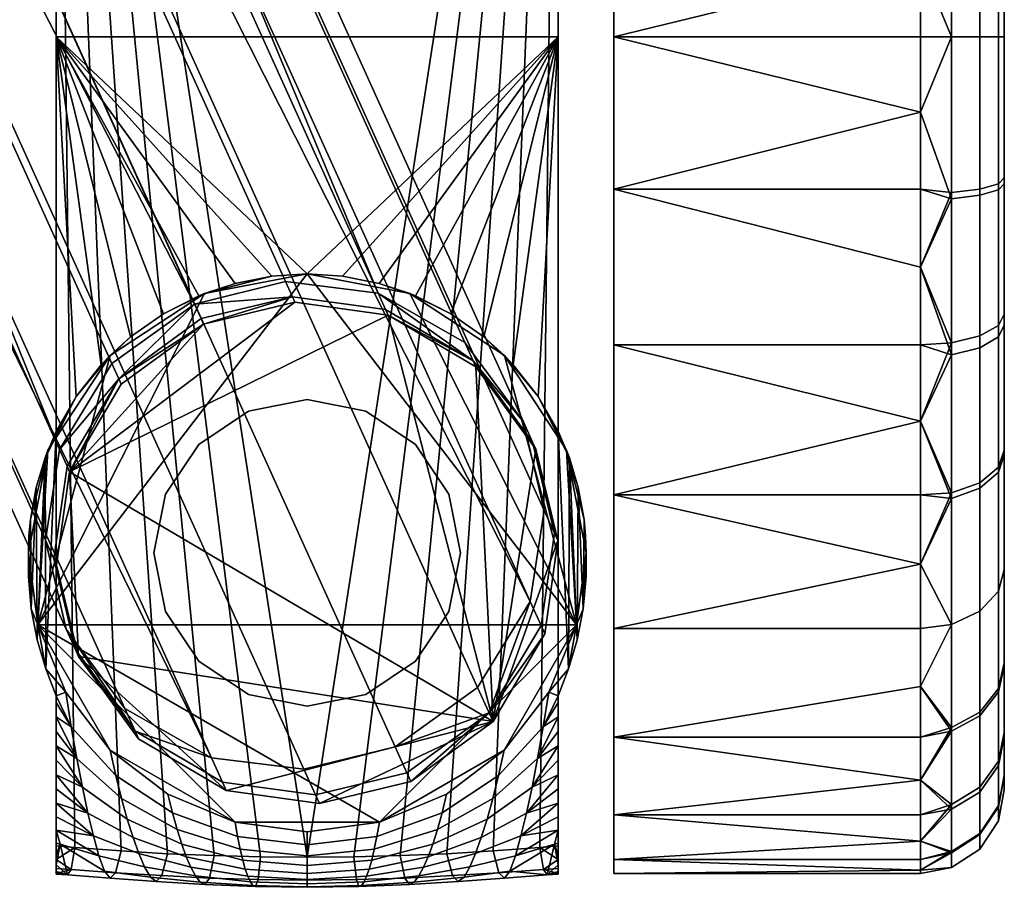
# Model space of a CAD drawing. Header units: millimetres. Extents: x -238 to 238, y -265 to 264.
# Tile 34 of 116: x 202 to 238, y -264 to -233. Entities that reach past the tile are written whole.
import ezdxf

# ---------------------------------------------------------------- set-up
doc = ezdxf.new("R2010")
doc.units = ezdxf.units.MM
doc.layers.add('LDSkolecka', color=250, linetype='Continuous')
doc.layers.add('LDSpodnoz', color=7, linetype='Continuous')

msp = doc.modelspace()

# ---------------------------------------------------------------- meshes
at = {"layer": 'LDSkolecka'}
mesh = msp.add_polyface(dxfattribs=at)
corners = [(201.5, -233.5), (190.5, -230.804, 0.121), (190.5, -228.041, 0.501), (201.5, -228.041, 0.501), (190.5, -225.245, 1.158), (201.5, -222.457, 2.106), (190.5, -222.457, 2.106), (190.5, -219.721, 3.351), (201.5, -217.084, 4.89), (201.5, -212.287, 8.787), (190.5, -214.591, 6.709), (201.5, -208.39, 13.584), (190.5, -210.209, 11.091), (201.5, -205.606, 18.957), (190.5, -206.851, 16.221), (201.5, -204.001, 24.541), (190.5, -204.001, 24.541), (190.5, -203.621, 27.304), (201.5, -203.5, 30), (190.5, -203.5, 30), (190.5, -203.621, 32.696), (201.5, -204.001, 35.459), (190.5, -205.606, 18.957), (190.5, -204.658, 21.745), (201.5, -205.606, 41.043), (190.5, -205.606, 41.043), (190.5, -206.851, 43.779), (201.5, -208.39, 46.416), (190.5, -208.39, 46.416), (190.5, -210.209, 48.909), (201.5, -212.287, 51.213), (201.5, -217.084, 55.11), (190.5, -217.084, 55.11), (190.5, -219.721, 56.649), (201.5, -222.457, 57.894), (190.5, -222.457, 57.894), (190.5, -225.245, 58.842), (201.5, -228.041, 59.499), (190.5, -212.287, 51.213), (190.5, -214.591, 53.291), (190.5, -204.001, 35.459), (190.5, -204.658, 38.255), (190.5, -230.804, 59.879), (190.5, -233.5, 60), (201.5, -233.5, 60), (190.5, -228.041, 59.499), (201.5, -217.084, 4.89), (201.5, -228.041, 0.501), (201.5, -222.457, 2.106), (201.5, -212.287, 8.787), (201.5, -208.39, 13.584), (201.5, -204.001, 24.541), (201.5, -205.606, 18.957), (201.5, -204.001, 35.459), (201.5, -203.5, 30), (201.5, -228.041, 59.499), (201.5, -217.084, 55.11), (201.5, -222.457, 57.894), (201.5, -233.5, 60), (201.5, -238.959, 59.499), (201.5, -208.39, 46.416), (201.5, -205.606, 41.043), (201.5, -212.287, 51.213), (223.5, -249.916, 55.11), (223.5, -238.959, 59.499), (223.5, -217.084, 55.11)]
mesh.append_faces([[corners[k] for k in face] for face in [(0, 1, 2, 3), (3, 2, 4, 5), (5, 6, 7, 8), (9, 8, 10, 10), (11, 9, 12, 12), (13, 11, 14, 14), (15, 16, 17, 18), (18, 19, 20, 21), (13, 22, 23, 15), (24, 25, 26, 27), (27, 28, 29, 30), (31, 32, 33, 34), (34, 35, 36, 37), (30, 38, 39, 31), (21, 40, 41, 24), (37, 42, 43, 44), (30, 29, 38, 38), (28, 27, 26, 26), (31, 39, 32, 32), (37, 45, 42, 42), (45, 37, 36, 36), (35, 34, 33, 33), (46, 47, 48, 48), (49, 50, 46, 46), (51, 50, 52, 52), (53, 46, 51, 51), (50, 51, 46, 46), (54, 53, 51, 51), (55, 56, 57, 57), (58, 59, 55, 55), (59, 56, 55, 55), (60, 53, 61, 61), (60, 62, 56, 56), (53, 60, 56, 56), (56, 46, 53, 53), (63, 64, 65, 65)]])
mesh = msp.add_polyface(dxfattribs=at)
corners = [(201.5, -217.084, 4.89), (201.5, -217.084, 55.11), (201.5, -249.916, 55.11), (201.5, -228.041, 0.501), (201.5, -249.916, 4.89), (223.5, -238.959, 59.499), (234.5, -236.196, 59.879), (223.5, -233.5, 60), (223.5, -244.543, 57.894), (234.5, -244.543, 57.894), (234.5, -241.755, 58.842), (223.5, -249.916, 55.11), (234.5, -247.279, 56.649), (223.5, -254.713, 51.213), (234.5, -252.409, 53.291), (234.5, -249.916, 55.11), (234.5, -254.713, 51.213), (223.5, -258.61, 46.416), (234.5, -256.791, 48.909), (223.5, -261.394, 41.043), (234.5, -260.149, 43.779), (234.5, -258.61, 46.416), (223.5, -262.999, 35.459), (223.5, -263.5, 30), (234.5, -263.379, 32.696), (234.5, -262.999, 35.459), (223.5, -262.999, 24.541), (234.5, -263.379, 27.304), (234.5, -263.5, 30), (234.5, -262.342, 38.255), (234.5, -261.394, 41.043), (223.5, -261.394, 18.957), (223.5, -258.61, 13.584), (234.5, -260.149, 16.221), (234.5, -261.394, 18.957), (223.5, -254.713, 8.787), (234.5, -254.713, 8.787), (234.5, -256.791, 11.091), (223.5, -249.916, 4.89), (223.5, -244.543, 2.106), (234.5, -247.279, 3.351), (234.5, -249.916, 4.89), (223.5, -238.959, 0.501), (234.5, -241.755, 1.158), (234.5, -244.543, 2.106), (234.5, -252.409, 6.709), (234.5, -262.342, 21.745), (234.5, -262.999, 24.541), (223.5, -233.5), (234.5, -236.196, 0.121), (234.5, -238.959, 0.501), (234.5, -258.61, 13.584), (223.5, -249.916, 4.89), (223.5, -258.61, 13.584), (223.5, -262.999, 24.541), (223.5, -261.394, 18.957), (223.5, -254.713, 8.787), (223.5, -228.041, 0.501), (223.5, -238.959, 0.501), (223.5, -244.543, 2.106), (223.5, -249.916, 55.11), (223.5, -217.084, 4.89), (223.5, -262.999, 35.459), (223.5, -258.61, 46.416), (223.5, -261.394, 41.043), (223.5, -263.5, 30), (223.5, -254.713, 51.213), (223.5, -244.543, 57.894), (223.5, -238.959, 59.499), (223.5, -233.5, 60), (223.5, -228.041, 59.499)]
mesh.append_faces([[corners[k] for k in face] for face in [(0, 1, 2, 2), (3, 0, 4, 4), (5, 6, 7, 7), (5, 8, 9, 10), (8, 11, 12, 9), (11, 13, 14, 15), (16, 14, 13, 13), (13, 17, 18, 16), (17, 19, 20, 21), (22, 23, 24, 25), (23, 26, 27, 28), (19, 22, 29, 30), (31, 32, 33, 34), (32, 35, 36, 37), (38, 39, 40, 41), (39, 42, 43, 44), (35, 38, 45, 36), (26, 31, 46, 47), (42, 48, 49, 50), (25, 29, 22, 22), (37, 51, 32, 32), (52, 53, 54, 54), (53, 55, 54, 54), (52, 56, 53, 53), (57, 58, 52, 52), (58, 59, 52, 52), (54, 60, 52, 52), (60, 61, 52, 52), (60, 62, 63, 63), (62, 64, 63, 63), (62, 54, 65, 65), (60, 63, 66, 66), (60, 67, 68, 68), (62, 60, 54, 54), (69, 70, 68, 68)]])
mesh = msp.add_polyface(dxfattribs=at)
corners = [(234.5, -230.804, 0.121), (234.5, -233.5), (223.5, -233.5), (223.5, -228.041, 0.501), (234.5, -228.041, 0.501), (223.5, -222.457, 2.106), (234.5, -222.457, 2.106), (234.5, -225.245, 1.158), (223.5, -222.457, 57.894), (223.5, -228.041, 59.499), (234.5, -225.245, 58.842), (234.5, -222.457, 57.894), (223.5, -233.5, 60), (234.5, -233.5, 60), (234.5, -230.804, 59.879), (234.5, -228.041, 59.499), (236.621, -227.819, 1.439), (236.621, -233.5, 0.879), (235.604, -233.5, 0.211), (235.604, -227.688, 0.783), (237.289, -228.017, 2.436), (237.289, -233.5, 1.896), (237.5, -228.233, 3.519), (237.5, -233.5, 3), (236.621, -222.355, 3.095), (235.604, -222.099, 2.477), (237.289, -222.744, 4.034), (237.5, -223.167, 5.054), (236.621, -228.044, 58.605), (236.621, -222.78, 57.077), (235.604, -222.534, 57.698), (235.604, -227.918, 59.261), (237.289, -228.234, 57.606), (237.289, -223.155, 56.131), (237.5, -228.441, 56.521), (237.5, -223.561, 55.104), (236.621, -233.5, 59.122), (235.604, -233.5, 59.79), (237.289, -233.5, 58.105), (237.5, -233.5, 57.001), (223.5, -233.5), (223.5, -238.959, 0.501), (223.5, -228.041, 0.501), (223.5, -217.084, 4.89), (223.5, -222.457, 2.106), (223.5, -249.916, 55.11), (223.5, -217.084, 55.11), (223.5, -238.959, 59.499), (223.5, -228.041, 59.499), (223.5, -249.916, 4.89)]
mesh.append_faces([[corners[k] for k in face] for face in [(0, 1, 2, 2), (2, 3, 4, 0), (3, 5, 6, 7), (3, 7, 4, 4), (8, 9, 10, 11), (9, 12, 13, 14), (9, 14, 15, 15), (15, 10, 9, 9), (16, 17, 18, 19), (20, 21, 17, 16), (22, 23, 21, 20), (24, 16, 19, 25), (26, 20, 16, 24), (27, 22, 20, 26), (28, 29, 30, 31), (32, 33, 29, 28), (34, 35, 33, 32), (36, 28, 31, 37), (38, 32, 28, 36), (39, 34, 32, 38), (18, 1, 0, 0), (19, 0, 4, 4), (19, 4, 7, 7), (19, 18, 0, 0), (25, 19, 7, 7), (30, 11, 10, 10), (31, 15, 14, 14), (13, 37, 14, 14), (31, 14, 37, 37), (10, 31, 30, 30), (15, 31, 10, 10), (40, 41, 42, 42), (43, 44, 42, 42), (43, 45, 46, 46), (47, 48, 46, 46), (42, 49, 43, 43)]])
mesh = msp.add_polyface(dxfattribs=at)
corners = [(234.5, -233.5, 60), (223.5, -233.5, 60), (234.5, -236.196, 59.879), (223.5, -238.959, 59.499), (234.5, -238.959, 59.499), (234.5, -241.755, 58.842), (223.5, -249.916, 55.11), (234.5, -249.916, 55.11), (234.5, -247.279, 56.649), (223.5, -258.61, 46.416), (234.5, -258.61, 46.416), (234.5, -256.791, 48.909), (223.5, -261.394, 41.043), (234.5, -261.394, 41.043), (234.5, -260.149, 43.779), (223.5, -263.5, 30), (234.5, -263.5, 30), (234.5, -263.379, 32.696), (223.5, -262.999, 24.541), (234.5, -262.999, 24.541), (234.5, -263.379, 27.304), (223.5, -258.61, 13.584), (234.5, -258.61, 13.584), (234.5, -260.149, 16.221), (223.5, -244.543, 2.106), (234.5, -244.543, 2.106), (234.5, -247.279, 3.351), (223.5, -238.959, 0.501), (234.5, -238.959, 0.501), (234.5, -241.755, 1.158), (223.5, -233.5), (234.5, -233.5), (234.5, -236.196, 0.121), (234.5, -249.916, 4.89), (234.5, -252.409, 6.709), (223.5, -249.916, 4.89), (234.5, -261.394, 18.957), (234.5, -262.342, 21.745), (223.5, -261.394, 18.957), (235.604, -239.312, 59.216), (235.604, -244.9, 57.523), (234.5, -244.543, 57.894), (235.604, -250.049, 54.768), (235.604, -254.565, 51.065), (234.5, -252.409, 53.291), (234.5, -254.713, 51.213), (235.604, -258.398, 46.354), (235.604, -261.198, 40.966), (235.604, -262.761, 35.582), (234.5, -262.342, 38.255), (234.5, -262.999, 35.459), (235.604, -263.29, 30), (235.604, -262.716, 24.188), (235.604, -261.023, 18.6), (235.604, -258.268, 13.451), (234.5, -256.791, 11.091), (235.604, -254.565, 8.935), (234.5, -254.713, 8.787)]
mesh.append_faces([[corners[k] for k in face] for face in [(0, 1, 2, 2), (3, 4, 2, 2), (3, 5, 4, 4), (6, 7, 8, 8), (9, 10, 11, 11), (12, 13, 14, 14), (15, 16, 17, 17), (18, 19, 20, 20), (21, 22, 23, 23), (24, 25, 26, 26), (27, 28, 29, 29), (30, 31, 32, 32), (33, 34, 35, 35), (36, 37, 38, 38), (39, 2, 4, 4), (39, 4, 5, 5), (40, 41, 8, 8), (42, 8, 7, 7), (40, 5, 41, 41), (43, 44, 45, 45), (43, 45, 11, 11), (46, 10, 14, 14), (47, 14, 13, 13), (46, 11, 10, 10), (42, 7, 44, 44), (48, 49, 50, 50), (48, 50, 17, 17), (51, 16, 20, 20), (52, 20, 19, 19), (51, 17, 16, 16), (53, 37, 36, 36), (53, 36, 23, 23), (54, 22, 55, 55), (56, 55, 57, 57), (54, 23, 22, 22), (52, 19, 37, 37)]])
mesh = msp.add_polyface(dxfattribs=at)
corners = [(236.621, -239.181, 58.561), (236.621, -233.5, 59.122), (235.604, -233.5, 59.79), (235.604, -239.312, 59.216), (237.289, -238.983, 57.563), (237.289, -233.5, 58.105), (237.5, -238.767, 56.48), (237.5, -233.5, 57.001), (236.621, -244.645, 56.906), (235.604, -244.9, 57.523), (237.289, -244.255, 55.966), (237.5, -243.833, 54.946), (236.621, -249.678, 54.213), (235.604, -250.049, 54.768), (237.289, -249.113, 53.367), (237.5, -248.5, 52.449), (237.289, -253.373, 49.873), (236.621, -254.093, 50.593), (237.5, -252.593, 49.092), (236.621, -249.488, 5.66), (236.621, -254.093, 9.407), (235.604, -254.565, 8.935), (235.604, -249.854, 5.102), (237.289, -248.929, 6.51), (237.289, -253.373, 10.127), (237.5, -248.323, 7.433), (237.5, -252.593, 10.907), (236.621, -244.22, 2.923), (235.604, -244.466, 2.302), (237.289, -243.845, 3.869), (237.5, -243.439, 4.895), (236.621, -238.956, 1.395), (235.604, -239.081, 0.738), (237.289, -238.766, 2.394), (237.5, -238.559, 3.478), (236.621, -233.5, 0.879), (235.604, -233.5, 0.211), (237.289, -233.5, 1.896), (237.5, -233.5, 3), (234.5, -236.196, 59.879), (234.5, -241.755, 58.842), (234.5, -247.279, 56.649), (234.5, -252.409, 6.709), (234.5, -249.916, 4.89), (234.5, -247.279, 3.351), (234.5, -244.543, 2.106), (234.5, -241.755, 1.158), (234.5, -238.959, 0.501), (234.5, -236.196, 0.121), (234.5, -233.5), (234.5, -233.5, 60)]
mesh.append_faces([[corners[k] for k in face] for face in [(0, 1, 2, 3), (4, 5, 1, 0), (6, 7, 5, 4), (8, 0, 3, 9), (10, 4, 0, 8), (11, 6, 4, 10), (12, 8, 9, 13), (14, 10, 8, 12), (15, 11, 10, 14), (16, 14, 12, 17), (18, 15, 14, 16), (19, 20, 21, 22), (23, 24, 20, 19), (25, 26, 24, 23), (27, 19, 22, 28), (29, 23, 19, 27), (30, 25, 23, 29), (31, 27, 28, 32), (33, 29, 27, 31), (34, 30, 29, 33), (35, 31, 32, 36), (37, 33, 31, 35), (38, 34, 33, 37), (3, 2, 39, 39), (9, 3, 40, 40), (9, 41, 13, 13), (22, 42, 43, 43), (22, 43, 44, 44), (28, 45, 46, 46), (32, 46, 47, 47), (28, 44, 45, 45), (28, 22, 44, 44), (36, 48, 49, 49), (36, 32, 47, 48), (46, 32, 28, 28), (50, 39, 2, 2)]])
mesh = msp.add_polyface(dxfattribs=at)
corners = [(236.621, -254.093, 50.593), (236.621, -249.678, 54.213), (235.604, -250.049, 54.768), (235.604, -254.565, 51.065), (236.621, -257.84, 45.988), (235.604, -258.398, 46.354), (237.289, -256.99, 45.429), (237.289, -253.373, 49.873), (237.5, -256.067, 44.823), (237.5, -252.593, 49.092), (236.621, -260.577, 40.72), (235.604, -261.198, 40.966), (237.289, -259.631, 40.345), (237.5, -258.604, 39.939), (236.621, -262.105, 35.456), (235.604, -262.761, 35.582), (237.289, -261.106, 35.266), (237.5, -260.021, 35.059), (236.621, -262.622, 30), (235.604, -263.29, 30), (237.289, -261.605, 30), (237.5, -260.501, 30), (236.621, -262.061, 24.319), (235.604, -262.716, 24.188), (237.289, -261.063, 24.517), (237.5, -259.98, 24.733), (236.621, -260.406, 18.855), (235.604, -261.023, 18.6), (237.289, -259.466, 19.245), (237.5, -258.446, 19.667), (236.621, -257.713, 13.822), (235.604, -258.268, 13.451), (237.289, -256.867, 14.387), (237.5, -255.949, 15), (236.621, -254.093, 9.407), (235.604, -254.565, 8.935), (237.289, -253.373, 10.127), (237.5, -252.593, 10.907), (234.5, -261.394, 41.043), (234.5, -262.342, 38.255), (234.5, -252.409, 53.291), (234.5, -256.791, 48.909), (234.5, -263.379, 32.696), (234.5, -262.342, 21.745), (234.5, -260.149, 16.221), (234.5, -263.379, 27.304), (234.5, -260.149, 43.779), (235.604, -249.854, 5.102), (234.5, -254.713, 8.787), (234.5, -252.409, 6.709), (234.5, -256.791, 11.091)]
mesh.append_faces([[corners[k] for k in face] for face in [(0, 1, 2, 3), (4, 0, 3, 5), (6, 7, 0, 4), (8, 9, 7, 6), (10, 4, 5, 11), (12, 6, 4, 10), (13, 8, 6, 12), (14, 10, 11, 15), (16, 12, 10, 14), (17, 13, 12, 16), (18, 14, 15, 19), (20, 16, 14, 18), (21, 17, 16, 20), (22, 18, 19, 23), (24, 20, 18, 22), (25, 21, 20, 24), (26, 22, 23, 27), (28, 24, 22, 26), (29, 25, 24, 28), (30, 26, 27, 31), (32, 28, 26, 30), (33, 29, 28, 32), (34, 30, 31, 35), (36, 32, 30, 34), (37, 33, 32, 36), (11, 38, 39, 39), (3, 2, 40, 40), (5, 3, 41, 41), (15, 11, 39, 39), (19, 15, 42, 42), (27, 23, 43, 43), (31, 27, 44, 44), (19, 45, 23, 23), (5, 46, 11, 11), (47, 35, 48, 49), (50, 35, 31, 31)]])
at = {"layer": 'LDSpodnoz'}
mesh = msp.add_polyface(dxfattribs=at)
corners = [(176.793, -178.522, 401.233), (176.272, -172.168, 405.223), (173.309, -171.366, 403.248), (173.807, -177.44, 399.433), (180.078, -178.76, 401.96), (179.551, -172.333, 405.996), (183.397, -178.233, 401.682), (182.879, -171.921, 405.645), (186.494, -176.884, 400.296), (186.002, -170.892, 404.059), (177.408, -184.065, 396.187), (174.395, -182.739, 394.609), (180.7, -184.367, 396.855), (184.008, -183.738, 396.669), (187.073, -182.112, 395.537), (189.109, -179.766, 393.62), (188.575, -174.947, 398.007), (189.782, -177.294, 391.426), (189.296, -172.911, 395.417), (178.097, -188.629, 390.248), (175.053, -187.102, 388.932), (181.396, -188.983, 390.848), (184.692, -188.272, 390.77), (187.723, -186.416, 389.936), (189.708, -183.734, 388.457), (190.327, -180.904, 386.729), (189.687, -178.142, 384.902), (189.196, -174.885, 389.14), (187.683, -175.676, 383.106), (187.239, -172.737, 386.931), (178.466, -176.487, 377.483), (178.043, -174.505, 381.268), (181.339, -173.794, 381.19), (181.749, -175.716, 377.519), (175.47, -178.507, 378.005), (175.013, -176.361, 382.103), (178.793, -191.895, 384.008), (175.719, -190.225, 382.967), (182.101, -192.288, 384.536), (185.384, -191.517, 384.572), (188.379, -189.497, 384.051), (190.313, -186.573, 383.032), (190.877, -183.487, 381.794), (190.184, -180.474, 380.448), (188.131, -177.779, 379.088), (185.057, -176.108, 378.047), (184.639, -174.149, 381.791), (182.175, -176.999, 373.58), (178.905, -177.81, 373.422), (175.945, -179.939, 373.608), (176.411, -192.309, 376.567), (179.517, -194.076, 377.313), (182.833, -194.493, 377.765), (186.103, -193.682, 377.922), (189.062, -191.553, 377.737), (190.943, -188.469, 377.211), (191.45, -185.212, 376.499), (190.701, -182.03, 375.671), (188.597, -179.183, 374.777), (185.491, -177.416, 374.031), (211.726, -242.269, 96.089), (208.456, -243.08, 95.931), (203.616, -248.293, 96.642), (174.065, -183.023, 374.133), (209.067, -259.346, 99.823), (215.042, -242.687, 96.54), (220.494, -253.74, 99.721)]
mesh.append_faces([[corners[k] for k in face] for face in [(0, 1, 2, 3), (4, 5, 1, 0), (6, 7, 5, 4), (8, 9, 7, 6), (10, 0, 3, 11), (12, 4, 0, 10), (13, 6, 4, 12), (14, 8, 6, 13), (15, 16, 8, 14), (17, 18, 16, 15), (19, 10, 11, 20), (21, 12, 10, 19), (22, 13, 12, 21), (23, 14, 13, 22), (24, 15, 14, 23), (25, 17, 15, 24), (26, 27, 17, 25), (28, 29, 27, 26), (30, 31, 32, 33), (34, 35, 31, 30), (36, 19, 20, 37), (38, 21, 19, 36), (39, 22, 21, 38), (40, 23, 22, 39), (41, 24, 23, 40), (42, 25, 24, 41), (43, 26, 25, 42), (44, 28, 26, 43), (45, 46, 28, 44), (33, 32, 46, 45), (30, 33, 47, 48), (34, 30, 48, 49), (36, 37, 50, 51), (38, 36, 51, 52), (40, 39, 53, 54), (42, 41, 55, 56), (41, 40, 54, 55), (44, 43, 57, 58), (33, 45, 59, 47), (45, 44, 58, 59), (43, 42, 56, 57), (39, 38, 52, 53), (48, 47, 60, 61), (49, 62, 63, 63), (48, 61, 49, 49), (50, 64, 51, 51), (58, 65, 59, 59), (47, 59, 65, 60), (54, 66, 55, 55)]])
mesh = msp.add_polyface(dxfattribs=at)
corners = [(173.558, -186.28, 374.845), (174.065, -183.023, 374.133), (203.616, -248.293, 96.642), (203.109, -251.551, 97.354), (174.307, -189.463, 375.673), (203.858, -254.733, 98.183), (205.497, -245.209, 96.117), (175.945, -179.939, 373.608), (208.456, -243.08, 95.931), (176.411, -192.309, 376.567), (205.961, -257.579, 99.076), (186.103, -193.682, 377.922), (182.833, -194.493, 377.765), (212.384, -259.764, 100.274), (215.653, -258.953, 100.431), (189.062, -191.553, 377.737), (218.613, -256.824, 100.246), (179.517, -194.076, 377.313), (209.067, -259.346, 99.823), (191.45, -185.212, 376.499), (190.943, -188.469, 377.211), (220.494, -253.74, 99.721), (221, -250.482, 99.008), (190.701, -182.03, 375.671), (220.251, -247.3, 98.18), (188.597, -179.183, 374.777), (218.148, -244.453, 97.287), (215.042, -242.687, 96.54), (211.977, -242.825, 92.911), (211.726, -242.269, 96.089), (205.749, -245.767, 92.925), (203.889, -248.897, 93.19), (203.98, -249.099, 89.681), (218.446, -245.113, 93.515), (215.311, -243.281, 93.138), (205.833, -245.954, 89.681), (208.783, -243.803, 89.681), (212.062, -243.011, 89.681), (220.585, -248.036, 93.965), (220.697, -248.283, 89.681), (218.546, -245.333, 89.681), (215.401, -243.48, 89.681), (212.062, -243.011, 64), (208.783, -243.803, 64), (205.833, -245.954, 64), (203.98, -249.099, 64), (218.546, -245.333, 64), (215.401, -243.48, 64), (220.697, -248.283, 64), (208.783, -243.803, 64), (203.98, -249.099, 64), (205.833, -245.954, 64), (212.062, -243.011, 64), (215.401, -243.48, 64), (220.697, -248.283, 64), (219.167, -258.046, 64), (218.546, -245.333, 64), (208.7, -243.598, 92.814)]
mesh.append_faces([[corners[k] for k in face] for face in [(0, 1, 2, 3), (4, 0, 3, 5), (6, 7, 8, 8), (9, 4, 5, 10), (11, 12, 13, 14), (15, 11, 14, 16), (12, 17, 18, 13), (19, 20, 21, 22), (23, 19, 22, 24), (25, 23, 24, 26), (6, 2, 7, 7), (9, 10, 18, 18), (15, 16, 21, 21), (25, 26, 27, 27), (28, 8, 29, 29), (30, 6, 8, 8), (2, 6, 30, 30), (30, 31, 2, 2), (30, 32, 31, 31), (24, 33, 26, 26), (29, 27, 34, 28), (33, 27, 26, 26), (35, 32, 30, 30), (36, 35, 30, 30), (37, 36, 28, 28), (24, 38, 33, 33), (33, 38, 39, 40), (28, 34, 41, 37), (33, 41, 34, 34), (27, 33, 34, 34), (33, 40, 41, 41), (36, 37, 42, 43), (44, 35, 36, 36), (44, 32, 35, 35), (43, 44, 36, 36), (44, 45, 32, 32), (46, 41, 40, 40), (37, 41, 47, 42), (48, 46, 40, 39), (41, 46, 47, 47), (49, 50, 51, 51), (50, 49, 52, 52), (53, 50, 52, 52), (54, 55, 56, 56), (55, 53, 56, 56), (28, 57, 8, 8), (28, 36, 57, 57), (30, 8, 57, 57), (30, 57, 36, 36)]])
mesh = msp.add_polyface(dxfattribs=at)
corners = [(210.395, -246.919, 63), (210.395, -246.919, 64), (212.5, -246.5, 64), (212.5, -246.5, 63), (208.611, -248.111, 63), (208.611, -248.111, 64), (207.418, -249.895, 63), (207.418, -249.895, 64), (207, -252, 63), (207, -252, 64), (207.418, -254.105, 63), (207.418, -254.105, 64), (187.5, -248.323, 7.433), (187.5, -252.593, 10.907), (187.5, -255.949, 15), (187.5, -256.067, 44.823), (187.5, -252.593, 49.092), (187.5, -248.5, 52.449), (187.5, -238.767, 56.48), (187.5, -243.833, 54.946), (187.5, -260.021, 35.059), (203.5, -263.529, 30.473), (203.5, -203.528, 28.713), (203.5, -263.5, 28.334), (203.5, -204.586, 22), (203.5, -262.993, 24.086), (203.5, -263.325, 26.202), (203.5, -204.041, 35.673), (203.5, -263.426, 32.606), (203.5, -263.193, 34.728), (203.5, -262.841, 36.822), (203.5, -206.149, 42.327), (203.5, -262.411, 38.9), (203.5, -261.95, 40.959), (203.5, -260.974, 45.049), (203.5, -209.625, 48.166), (203.5, -261.468, 43.012), (203.5, -260.469, 47.082), (203.5, -214.326, 53.073), (203.5, -259.958, 49.098), (203.5, -233.5, 60), (203.5, -259.441, 51.113), (203.5, -262.509, 22), (203.097, -248.598, 60.605), (203.5, -247.641, 60), (203.125, -256.165, 60.563), (202.778, -249.656, 61.082), (202.819, -255.124, 61.021), (203.5, -257.13, 60), (202.602, -254.01, 61.347), (202.519, -251.397, 61.473), (202.572, -250.802, 61.392), (202.5, -252, 61.5), (202.5, -252.844, 61.5), (202.5, -252, 63), (202.5, -252, 61.5), (202.5, -252.844, 61.5), (208.819, -242.702, 63), (207.349, -243.429, 60), (206.167, -244.261, 60), (205.429, -244.929, 63), (202.519, -251.397, 61.473), (202.572, -250.802, 61.392), (203.202, -248.319, 63), (204.214, -246.401, 60), (202.778, -249.656, 61.082), (205.111, -245.262, 60), (203.097, -248.598, 60.605), (203.5, -247.641, 60), (222.157, -254.578, 63), (212.5, -242, 63), (202.843, -254.579, 63), (203.202, -248.319, 63), (202.5, -252, 63), (205.429, -244.929, 63), (208.819, -242.702, 63), (203.5, -204.586, 22), (205.827, -262.691, 22), (204.162, -262.566, 22), (212.5, -262.914, 22), (210.83, -262.9, 22)]
mesh.append_faces([[corners[k] for k in face] for face in [(0, 1, 2, 3), (4, 5, 1, 0), (6, 7, 5, 4), (8, 9, 7, 6), (10, 11, 9, 8), (12, 13, 14, 14), (15, 16, 17, 17), (18, 17, 19, 19), (12, 20, 17, 17), (12, 17, 18, 18), (21, 22, 23, 23), (24, 25, 26, 26), (23, 22, 26, 26), (27, 28, 29, 29), (30, 27, 29, 29), (31, 30, 32, 32), (31, 32, 33, 33), (34, 35, 36, 36), (37, 38, 34, 34), (37, 39, 40, 40), (41, 40, 39, 39), (24, 42, 25, 25), (43, 44, 45, 45), (46, 43, 47, 47), (48, 45, 44, 44), (47, 49, 46, 46), (50, 51, 52, 52), (49, 52, 51, 51), (49, 53, 52, 52), (46, 49, 51, 51), (54, 55, 56, 56), (57, 58, 59, 60), (61, 54, 62, 62), (63, 62, 54, 54), (64, 63, 60, 60), (63, 65, 62, 62), (54, 61, 55, 55), (66, 60, 59, 59), (63, 64, 67, 67), (64, 60, 66, 66), (67, 64, 68, 68), (67, 65, 63, 63), (69, 70, 71, 71), (72, 73, 71, 71), (74, 71, 75, 75), (74, 72, 71, 71), (71, 70, 75, 75), (76, 77, 78, 78), (76, 79, 80, 80)]])
mesh = msp.add_polyface(dxfattribs=at)
corners = [(187.5, -248.323, 7.433), (187.5, -238.559, 3.478), (187.5, -243.439, 4.895), (187.5, -238.767, 56.48), (187.5, -218.5, 7.551), (187.5, -233.5, 57.001), (187.5, -228.441, 56.521), (187.5, -228.233, 3.519), (187.5, -223.167, 5.054), (187.5, -206.979, 24.941), (187.5, -210.934, 15.177), (187.5, -208.395, 20.061), (187.5, -214.408, 10.907), (187.5, -207.02, 35.267), (187.5, -218.677, 52.567), (187.5, -214.407, 49.093), (187.5, -211.051, 45), (187.5, -223.561, 55.104), (187.5, -208.554, 40.333), (187.5, -206.499, 30), (187.5, -233.5, 3), (203.5, -263.529, 30.473), (203.5, -263.426, 32.606), (203.5, -203.528, 28.713), (203.5, -261.95, 40.959), (203.5, -261.468, 43.012), (203.5, -209.625, 48.166), (203.5, -260.469, 47.082), (203.5, -233.5, 60), (203.5, -214.326, 53.073), (203.5, -260.974, 45.049), (203.5, -259.441, 51.113), (203.5, -247.641, 60), (203.5, -206.149, 42.327), (203.5, -204.041, 35.673), (203.5, -262.841, 36.822), (203.5, -204.586, 22), (203.5, -263.325, 26.202), (203.5, -226.748, 59.23), (203.5, -220.177, 56.879), (212.5, -242, 60), (211.229, -242.081, 60), (212.5, -242, 63), (208.614, -242.786, 60), (208.819, -242.702, 63), (209.921, -242.338, 60), (207.349, -243.429, 60), (211.229, -242.081, 60), (212.5, -242, 60), (203.5, -233.5, 60), (221.5, -233.5, 60), (208.614, -242.786, 60), (209.921, -242.338, 60), (207.349, -243.429, 60), (206.167, -244.261, 60), (203.5, -247.641, 60), (204.214, -246.401, 60), (205.111, -245.262, 60), (221.5, -203.528, 28.713), (221.5, -204.586, 22), (203.5, -204.586, 22), (203.5, -203.528, 28.713), (221.5, -206.149, 42.327), (221.5, -204.041, 35.673), (203.5, -204.041, 35.673), (203.5, -206.149, 42.327), (209.161, -262.858, 22), (207.493, -262.789, 22), (203.5, -204.586, 22), (210.83, -262.9, 22), (204.162, -262.566, 22), (203.5, -262.509, 22), (205.827, -262.691, 22)]
mesh.append_faces([[corners[k] for k in face] for face in [(0, 1, 2, 2), (3, 4, 0, 0), (5, 6, 3, 3), (1, 0, 7, 7), (4, 7, 0, 0), (7, 4, 8, 8), (4, 3, 6, 6), (4, 9, 10, 10), (10, 9, 11, 11), (12, 4, 10, 10), (4, 13, 9, 9), (14, 15, 16, 16), (14, 6, 17, 17), (4, 6, 14, 14), (4, 14, 16, 16), (13, 16, 18, 18), (4, 16, 13, 13), (13, 19, 9, 9), (20, 1, 7, 7), (21, 22, 23, 23), (24, 25, 26, 26), (27, 28, 29, 29), (29, 26, 30, 30), (31, 32, 28, 28), (33, 34, 35, 35), (26, 33, 24, 24), (34, 23, 22, 22), (23, 36, 37, 37), (28, 38, 39, 39), (28, 39, 29, 29), (40, 41, 42, 42), (43, 44, 45, 45), (46, 44, 43, 43), (41, 45, 44, 44), (44, 42, 41, 41), (47, 48, 49, 49), (50, 49, 48, 48), (49, 51, 52, 52), (49, 52, 47, 47), (53, 51, 49, 49), (49, 54, 53, 53), (49, 55, 56, 56), (49, 56, 57, 57), (49, 57, 54, 54), (58, 59, 60, 61), (62, 63, 64, 65), (66, 67, 68, 68), (69, 66, 68, 68), (70, 71, 68, 68), (67, 72, 68, 68)]])
mesh = msp.add_polyface(dxfattribs=at)
corners = [(237.5, -248.323, 7.433), (237.5, -243.439, 4.895), (237.5, -238.559, 3.478), (237.5, -238.767, 56.48), (237.5, -218.5, 7.551), (237.5, -233.5, 57.001), (237.5, -228.441, 56.521), (237.5, -228.233, 3.519), (237.5, -223.167, 5.054), (237.5, -210.934, 15.177), (237.5, -206.979, 24.941), (237.5, -208.395, 20.061), (237.5, -214.408, 10.907), (237.5, -207.02, 35.267), (237.5, -218.677, 52.567), (237.5, -211.051, 45), (237.5, -214.407, 49.093), (237.5, -223.561, 55.104), (237.5, -208.554, 40.333), (237.5, -206.499, 30), (237.5, -233.5, 3), (221.5, -263.529, 30.473), (221.5, -263.5, 28.334), (221.5, -203.528, 28.713), (221.5, -263.325, 26.202), (221.5, -262.841, 36.822), (221.5, -263.193, 34.728), (221.5, -204.041, 35.673), (221.5, -260.974, 45.049), (221.5, -261.468, 43.012), (221.5, -209.625, 48.166), (221.5, -260.469, 47.082), (221.5, -214.326, 53.073), (221.5, -233.5, 60), (221.5, -206.149, 42.327), (221.5, -261.95, 40.959), (221.5, -263.426, 32.606), (221.5, -204.586, 22), (221.5, -220.177, 56.879), (221.5, -226.748, 59.23), (216.181, -242.702, 63), (215.079, -242.338, 60), (213.771, -242.081, 60), (212.5, -242, 63), (212.5, -242, 60), (212.5, -242, 60), (213.771, -242.081, 60), (221.5, -233.5, 60), (215.079, -242.338, 60), (216.386, -242.786, 60), (217.651, -243.429, 60), (218.833, -244.261, 60), (219.889, -245.262, 60), (221.5, -204.041, 35.673), (221.5, -203.528, 28.713), (203.5, -203.528, 28.713), (203.5, -204.041, 35.673), (221.5, -209.625, 48.166), (221.5, -206.149, 42.327), (203.5, -206.149, 42.327), (203.5, -209.625, 48.166), (221.5, -220.177, 56.879), (221.5, -214.326, 53.073), (203.5, -214.326, 53.073), (203.5, -220.177, 56.879), (221.5, -226.748, 59.23), (203.5, -226.748, 59.23), (203.5, -233.5, 60), (214.17, -262.9, 22), (212.5, -262.914, 22), (221.5, -204.586, 22), (215.839, -262.858, 22), (217.507, -262.789, 22), (203.5, -204.586, 22)]
mesh.append_faces([[corners[k] for k in face] for face in [(0, 1, 2, 2), (3, 0, 4, 4), (5, 3, 6, 6), (2, 7, 0, 0), (4, 0, 7, 7), (7, 8, 4, 4), (4, 6, 3, 3), (4, 9, 10, 10), (9, 11, 10, 10), (12, 9, 4, 4), (4, 10, 13, 13), (14, 15, 16, 16), (14, 17, 6, 6), (4, 14, 6, 6), (4, 15, 14, 14), (13, 18, 15, 15), (4, 13, 15, 15), (13, 10, 19, 19), (20, 7, 2, 2), (21, 22, 23, 23), (22, 24, 23, 23), (25, 26, 27, 27), (28, 29, 30, 30), (31, 28, 32, 32), (31, 32, 33, 33), (32, 28, 30, 30), (34, 25, 27, 27), (30, 35, 34, 34), (27, 36, 23, 23), (23, 24, 37, 37), (33, 38, 39, 39), (33, 32, 38, 38), (40, 41, 42, 43), (42, 44, 43, 43), (45, 46, 47, 47), (48, 47, 46, 46), (47, 48, 49, 49), (49, 50, 47, 47), (47, 50, 51, 51), (52, 47, 51, 51), (53, 54, 55, 56), (57, 58, 59, 60), (61, 62, 63, 64), (47, 65, 66, 67), (65, 61, 64, 66), (62, 57, 60, 63), (68, 69, 70, 70), (71, 68, 70, 70), (72, 71, 70, 70), (73, 70, 69, 69)]])
mesh = msp.add_polyface(dxfattribs=at)
corners = [(218, -252, 63), (218, -252, 64), (217.582, -254.105, 64), (217.582, -254.105, 63), (217.582, -249.895, 63), (217.582, -249.895, 64), (216.389, -248.111, 63), (216.389, -248.111, 64), (214.605, -246.919, 63), (214.605, -246.919, 64), (212.5, -246.5, 63), (212.5, -246.5, 64), (237.5, -248.323, 7.433), (237.5, -255.949, 15), (237.5, -252.593, 10.907), (237.5, -256.067, 44.823), (237.5, -248.5, 52.449), (237.5, -252.593, 49.092), (237.5, -238.767, 56.48), (237.5, -243.833, 54.946), (221.5, -263.529, 30.473), (221.5, -203.528, 28.713), (221.5, -263.426, 32.606), (221.5, -204.586, 22), (221.5, -263.325, 26.202), (221.5, -262.993, 24.086), (221.5, -204.041, 35.673), (221.5, -263.193, 34.728), (221.5, -206.149, 42.327), (221.5, -262.411, 38.9), (221.5, -262.841, 36.822), (221.5, -261.95, 40.959), (221.5, -209.625, 48.166), (221.5, -261.468, 43.012), (221.5, -259.441, 51.113), (221.5, -259.958, 49.098), (221.5, -233.5, 60), (221.5, -262.509, 22), (221.5, -247.641, 60), (221.5, -257.371, 59.066), (221.5, -257.886, 57.086), (222.428, -250.802, 61.392), (222.481, -251.397, 61.473), (222.5, -252, 61.5), (222.398, -254.01, 61.347), (221.903, -248.598, 60.605), (222.222, -249.656, 61.082), (222.181, -255.124, 61.021), (221.5, -247.641, 60), (221.875, -256.165, 60.563), (221.5, -257.129, 60), (222.5, -252, 63), (222.5, -252.844, 61.5), (222.5, -252, 61.5), (222.398, -254.01, 61.347), (222.481, -251.397, 61.473), (222.428, -250.802, 61.392), (221.798, -248.319, 63), (219.571, -244.929, 63), (218.833, -244.261, 60), (217.651, -243.429, 60), (216.181, -242.702, 63), (220.786, -246.401, 60), (222.222, -249.656, 61.082), (221.5, -247.641, 60), (221.903, -248.598, 60.605), (219.889, -245.262, 60), (216.386, -242.786, 60), (215.079, -242.338, 60), (221.5, -233.5, 60), (219.889, -245.262, 60), (220.786, -246.401, 60), (221.5, -247.641, 60), (222.157, -254.578, 63), (219.571, -244.929, 63), (216.181, -242.702, 63), (222.5, -252, 63), (221.798, -248.319, 63), (212.5, -242, 63), (221.5, -204.586, 22), (220.838, -262.566, 22), (219.173, -262.691, 22), (221.5, -262.509, 22), (217.507, -262.789, 22)]
mesh.append_faces([[corners[k] for k in face] for face in [(0, 1, 2, 3), (4, 5, 1, 0), (6, 7, 5, 4), (8, 9, 7, 6), (10, 11, 9, 8), (12, 13, 14, 14), (15, 16, 17, 17), (18, 19, 16, 16), (12, 18, 16, 16), (20, 21, 22, 22), (23, 24, 25, 25), (26, 27, 22, 22), (28, 29, 30, 30), (28, 31, 29, 29), (31, 32, 33, 33), (34, 35, 36, 36), (23, 25, 37, 37), (34, 36, 38, 38), (39, 40, 38, 38), (41, 42, 43, 43), (44, 41, 43, 43), (45, 46, 47, 47), (48, 45, 49, 49), (47, 46, 44, 44), (49, 50, 48, 48), (41, 44, 46, 46), (51, 52, 53, 53), (54, 52, 51, 51), (51, 53, 55, 55), (51, 56, 57, 57), (58, 59, 60, 61), (62, 58, 57, 57), (55, 56, 51, 51), (63, 57, 56, 56), (64, 62, 65, 65), (57, 65, 62, 62), (65, 57, 63, 63), (62, 66, 58, 58), (59, 58, 66, 66), (60, 67, 61, 61), (68, 61, 67, 67), (69, 70, 71, 71), (69, 71, 72, 72), (73, 74, 75, 75), (76, 77, 73, 73), (74, 73, 77, 77), (75, 78, 73, 73), (79, 80, 81, 81), (80, 79, 82, 82), (83, 79, 81, 81)]])
mesh = msp.add_polyface(dxfattribs=at)
corners = [(237.5, -259.98, 24.733), (237.5, -258.446, 19.667), (237.5, -255.949, 15), (237.5, -260.501, 30), (237.5, -260.021, 35.059), (237.5, -248.323, 7.433), (237.5, -256.067, 44.823), (237.5, -258.604, 39.939), (237.5, -248.5, 52.449), (221.5, -260.469, 47.082), (221.5, -233.5, 60), (221.5, -259.958, 49.098), (221.5, -247.641, 60), (221.5, -257.886, 57.086), (221.5, -258.402, 55.106), (221.5, -257.129, 60), (221.5, -257.371, 59.066), (221.5, -258.923, 53.11), (221.5, -259.441, 51.113), (222.5, -252, 61.5), (222.5, -252.844, 61.5), (222.398, -254.01, 61.347), (221.875, -256.165, 60.563), (221.903, -248.598, 60.605), (222.181, -255.124, 61.021), (221.365, -262.453, 38.878), (219.77, -263.419, 34.536), (221.102, -263.552, 30.439), (221.5, -262.993, 24.086), (220.97, -263.361, 26.181), (220.838, -262.566, 22), (221.5, -263.5, 28.334), (221.5, -260.974, 45.049), (220.365, -261.333, 46.924), (220.167, -262.151, 42.823), (221.5, -259.958, 49.098), (220.564, -260.407, 50.995), (221.5, -260.469, 47.082), (221.5, -261.468, 43.012), (221.5, -259.441, 51.113), (221.5, -263.426, 32.606), (221.5, -263.193, 34.728), (221.5, -263.529, 30.473), (221.5, -263.325, 26.202), (221.5, -262.841, 36.822), (221.5, -261.95, 40.959), (221.5, -262.411, 38.9), (219.968, -262.863, 38.696), (221.5, -262.509, 22), (221.5, -257.371, 59.066), (220.962, -258.239, 59.037), (221.5, -257.886, 57.086), (220.763, -259.375, 55.034), (221.5, -257.129, 60), (221.875, -256.165, 60.563), (221.16, -257, 63), (221.5, -258.402, 55.106), (221.5, -258.923, 53.11), (222.157, -254.578, 63), (222.181, -255.124, 61.021), (222.398, -254.01, 61.347), (222.5, -252, 63), (219.569, -259.072, 63), (221.16, -257, 63), (222.157, -254.578, 63)]
mesh.append_faces([[corners[k] for k in face] for face in [(0, 1, 2, 2), (3, 0, 4, 4), (5, 0, 2, 2), (4, 0, 5, 5), (6, 7, 4, 4), (8, 6, 4, 4), (5, 8, 4, 4), (9, 10, 11, 11), (12, 13, 14, 14), (12, 15, 16, 16), (12, 14, 17, 17), (17, 18, 12, 12), (19, 20, 21, 21), (22, 23, 24, 24), (25, 26, 27, 27), (28, 29, 30, 30), (31, 27, 29, 29), (32, 33, 34, 34), (35, 36, 33, 33), (35, 33, 37, 37), (32, 37, 33, 33), (38, 32, 34, 34), (39, 36, 35, 35), (40, 41, 27, 27), (40, 27, 42, 42), (31, 42, 27, 27), (31, 29, 43, 43), (28, 43, 29, 29), (25, 41, 44, 44), (34, 45, 38, 38), (46, 45, 25, 25), (25, 45, 47, 47), (46, 25, 44, 44), (47, 26, 25, 25), (27, 41, 25, 25), (48, 28, 30, 30), (49, 50, 51, 51), (52, 51, 50, 50), (53, 50, 49, 49), (54, 55, 53, 53), (55, 50, 53, 53), (56, 52, 57, 57), (52, 56, 51, 51), (58, 54, 59, 59), (36, 57, 52, 52), (60, 61, 58, 58), (59, 60, 58, 58), (55, 54, 58, 58), (36, 39, 57, 57), (62, 63, 64, 64)]])
mesh = msp.add_polyface(dxfattribs=at)
corners = [(203.858, -254.733, 98.183), (203.109, -251.551, 97.354), (203.41, -252.216, 93.549), (204.191, -255.47, 93.966), (203.616, -248.293, 96.642), (203.889, -248.897, 93.19), (203.98, -249.099, 89.681), (203.511, -252.439, 89.681), (206.33, -258.394, 94.417), (205.961, -257.579, 99.076), (204.303, -255.717, 89.681), (206.454, -258.667, 89.681), (209.067, -259.346, 99.823), (215.653, -258.953, 100.431), (212.384, -259.764, 100.274), (212.799, -260.682, 95.02), (216.075, -259.885, 95.1), (209.465, -260.225, 94.793), (219.027, -257.739, 95.006), (218.613, -256.824, 100.246), (220.494, -253.74, 99.721), (220.251, -247.3, 98.18), (221, -250.482, 99.008), (221.367, -251.291, 94.382), (220.585, -248.036, 93.965), (220.888, -254.609, 94.741), (209.599, -260.52, 89.681), (212.938, -260.989, 89.681), (216.217, -260.197, 89.681), (221.02, -254.901, 89.681), (221.489, -251.561, 89.681), (220.697, -248.283, 89.681), (219.167, -258.046, 89.681), (203.98, -249.099, 64), (203.511, -252.439, 64), (206.454, -258.667, 64), (204.303, -255.717, 64), (212.938, -260.989, 64), (216.217, -260.197, 64), (209.599, -260.52, 64), (219.167, -258.046, 64), (221.489, -251.561, 64), (220.697, -248.283, 64), (221.02, -254.901, 64), (204.303, -255.717, 64), (209.599, -260.52, 64), (206.454, -258.667, 64), (219.167, -258.046, 64), (203.98, -249.099, 64), (216.217, -260.197, 64), (212.938, -260.989, 64), (221.02, -254.901, 64), (221.489, -251.561, 64), (203.511, -252.439, 64), (220.697, -248.283, 64), (215.401, -243.48, 64)]
mesh.append_faces([[corners[k] for k in face] for face in [(0, 1, 2, 3), (1, 4, 5, 2), (2, 5, 6, 7), (8, 9, 0, 0), (8, 0, 3, 3), (8, 3, 10, 11), (12, 9, 8, 8), (3, 2, 7, 10), (13, 14, 15, 16), (14, 12, 17, 15), (13, 18, 19, 19), (18, 20, 19, 19), (21, 22, 23, 24), (22, 20, 25, 23), (15, 17, 26, 27), (17, 12, 8, 8), (17, 8, 11, 26), (16, 15, 27, 28), (18, 16, 28, 28), (20, 18, 25, 25), (18, 29, 25, 25), (24, 23, 30, 31), (23, 25, 29, 30), (32, 18, 28, 28), (18, 32, 29, 29), (13, 16, 18, 18), (7, 6, 33, 34), (35, 11, 10, 10), (10, 7, 34, 36), (28, 27, 37, 38), (27, 26, 39, 37), (40, 29, 32, 32), (31, 30, 41, 42), (30, 29, 43, 41), (32, 28, 40, 40), (26, 11, 35, 35), (35, 39, 26, 26), (38, 40, 28, 28), (40, 43, 29, 29), (36, 35, 10, 10), (44, 45, 46, 46), (47, 45, 44, 44), (44, 48, 47, 47), (47, 49, 50, 50), (45, 47, 50, 50), (51, 47, 52, 52), (53, 48, 44, 44), (52, 47, 54, 54), (55, 47, 48, 48)]])
mesh = msp.add_polyface(dxfattribs=at)
corners = [(187.5, -259.98, 24.733), (187.5, -255.949, 15), (187.5, -258.446, 19.667), (187.5, -260.501, 30), (187.5, -260.021, 35.059), (187.5, -248.323, 7.433), (187.5, -256.067, 44.823), (187.5, -258.604, 39.939), (187.5, -248.5, 52.449), (203.5, -247.641, 60), (203.5, -258.402, 55.106), (203.5, -257.886, 57.086), (203.5, -257.371, 59.066), (203.5, -257.13, 60), (203.5, -258.923, 53.11), (203.5, -259.441, 51.113), (202.819, -255.124, 61.021), (203.097, -248.598, 60.605), (203.125, -256.165, 60.563), (204.03, -263.361, 26.181), (203.5, -263.325, 26.202), (203.5, -262.993, 24.086), (203.5, -262.509, 22), (204.162, -262.566, 22), (203.898, -263.552, 30.439), (203.5, -263.529, 30.473), (203.5, -263.5, 28.334), (203.5, -263.426, 32.606), (203.635, -262.453, 38.878), (203.5, -263.193, 34.728), (203.5, -261.95, 40.959), (203.5, -262.411, 38.9), (203.5, -262.841, 36.822), (203.5, -261.468, 43.012), (204.833, -262.152, 42.823), (205.43, -263.661, 30.331), (205.23, -263.419, 34.536), (205.032, -262.863, 38.696), (203.5, -259.958, 49.098), (203.5, -260.469, 47.082), (204.635, -261.333, 46.924), (203.5, -260.974, 45.049), (204.436, -260.407, 50.995), (203.5, -259.441, 51.113), (202.843, -254.579, 63), (202.819, -255.124, 61.021), (203.125, -256.165, 60.563), (202.602, -254.01, 61.347), (203.5, -257.886, 57.086), (203.5, -258.402, 55.106), (204.237, -259.375, 55.034), (203.5, -258.923, 53.11), (202.5, -252, 63), (202.5, -252.844, 61.5), (203.84, -257, 63), (204.039, -258.239, 59.037), (203.5, -257.371, 59.066), (203.5, -257.13, 60), (205.431, -259.072, 63), (202.843, -254.579, 63), (203.84, -257, 63)]
mesh.append_faces([[corners[k] for k in face] for face in [(0, 1, 2, 2), (3, 4, 0, 0), (5, 1, 0, 0), (4, 5, 0, 0), (6, 4, 7, 7), (8, 4, 6, 6), (9, 10, 11, 11), (9, 12, 13, 13), (12, 9, 11, 11), (9, 14, 10, 10), (14, 9, 15, 15), (16, 17, 18, 18), (19, 20, 21, 21), (22, 23, 21, 21), (24, 25, 26, 26), (26, 20, 19, 19), (24, 27, 25, 25), (24, 28, 29, 29), (24, 29, 27, 27), (30, 31, 28, 28), (32, 28, 31, 31), (33, 30, 34, 34), (21, 23, 19, 19), (26, 19, 24, 24), (28, 24, 35, 36), (36, 37, 28, 28), (28, 32, 29, 29), (38, 39, 40, 40), (41, 40, 39, 39), (42, 43, 38, 38), (34, 40, 41, 41), (40, 42, 38, 38), (41, 33, 34, 34), (37, 30, 28, 28), (44, 45, 46, 46), (44, 47, 45, 45), (48, 49, 50, 50), (51, 50, 49, 49), (52, 53, 47, 47), (52, 47, 44, 44), (44, 46, 54, 54), (48, 50, 55, 55), (42, 50, 51, 51), (56, 48, 55, 55), (57, 56, 55, 55), (57, 55, 54, 54), (46, 57, 54, 54), (42, 51, 43, 43), (58, 59, 60, 60)]])
mesh = msp.add_polyface(dxfattribs=at)
corners = [(208.611, -255.889, 63), (208.611, -255.889, 64), (207.418, -254.105, 64), (207.418, -254.105, 63), (210.395, -257.081, 63), (210.395, -257.081, 64), (212.5, -257.5, 63), (212.5, -257.5, 64), (205.628, -263.471, 26.127), (204.03, -263.361, 26.181), (204.162, -262.566, 22), (205.827, -262.691, 22), (205.43, -263.661, 30.331), (203.898, -263.552, 30.439), (207.287, -263.575, 26.085), (207.493, -262.789, 22), (207.08, -263.784, 30.246), (206.874, -263.627, 34.413), (205.23, -263.419, 34.536), (206.668, -263.257, 38.554), (205.032, -262.863, 38.696), (206.462, -262.777, 42.676), (204.833, -262.152, 42.823), (206.256, -262.21, 46.782), (204.635, -261.333, 46.924), (206.049, -261.555, 50.869), (204.436, -260.407, 50.995), (205.843, -260.812, 54.936), (204.237, -259.375, 55.034), (205.637, -259.984, 58.981), (204.039, -258.239, 59.037), (208.994, -263.661, 26.056), (209.161, -262.858, 22), (208.828, -263.893, 30.186), (208.662, -263.807, 34.326), (208.496, -263.582, 38.453), (208.33, -263.277, 42.571), (208.164, -262.902, 46.68), (207.998, -262.451, 50.779), (207.832, -261.925, 54.867), (207.666, -261.328, 58.941), (210.738, -263.717, 26.038), (210.83, -262.9, 22), (210.646, -263.967, 30.15), (210.555, -263.929, 34.273), (210.463, -263.795, 38.392), (210.371, -263.599, 42.508), (210.279, -263.343, 46.619), (210.188, -263.018, 50.725), (210.096, -262.627, 54.825), (210.004, -262.174, 58.917), (212.5, -263.736, 26.032), (212.5, -262.914, 22), (212.5, -263.994, 30.138), (212.5, -263.973, 34.255), (212.5, -263.87, 38.372), (212.5, -263.712, 42.487), (212.5, -263.497, 46.599), (212.5, -263.215, 50.707), (212.5, -262.87, 54.811), (212.5, -262.466, 58.909), (203.5, -261.95, 40.959), (205.431, -259.072, 63), (203.84, -257, 63), (207.5, -260.66, 63), (209.912, -261.657, 63), (212.5, -262, 63), (209.912, -261.657, 63), (205.431, -259.072, 63), (207.5, -260.66, 63), (202.843, -254.579, 63), (215.088, -261.657, 63), (212.5, -262, 63)]
mesh.append_faces([[corners[k] for k in face] for face in [(0, 1, 2, 3), (4, 5, 1, 0), (6, 7, 5, 4), (8, 9, 10, 11), (12, 13, 9, 8), (14, 8, 11, 15), (16, 12, 8, 14), (17, 18, 12, 16), (19, 20, 18, 17), (21, 22, 20, 19), (23, 24, 22, 21), (25, 26, 24, 23), (27, 28, 26, 25), (29, 30, 28, 27), (31, 14, 15, 32), (33, 16, 14, 31), (34, 17, 16, 33), (35, 19, 17, 34), (36, 21, 19, 35), (37, 23, 21, 36), (38, 25, 23, 37), (39, 27, 25, 38), (40, 29, 27, 39), (41, 31, 32, 42), (43, 33, 31, 41), (44, 34, 33, 43), (45, 35, 34, 44), (46, 36, 35, 45), (47, 37, 36, 46), (48, 38, 37, 47), (49, 39, 38, 48), (50, 40, 39, 49), (51, 41, 42, 52), (53, 43, 41, 51), (54, 44, 43, 53), (55, 45, 44, 54), (56, 46, 45, 55), (57, 47, 46, 56), (58, 48, 47, 57), (59, 49, 48, 58), (60, 50, 49, 59), (61, 20, 22, 22), (29, 62, 63, 30), (40, 64, 62, 29), (65, 50, 60, 66), (50, 65, 64, 40), (67, 68, 69, 69), (70, 68, 67, 67), (71, 70, 67, 67), (72, 71, 67, 67)]])
mesh = msp.add_polyface(dxfattribs=at)
corners = [(214.605, -257.081, 63), (214.605, -257.081, 64), (212.5, -257.5, 64), (212.5, -257.5, 63), (216.389, -255.889, 63), (216.389, -255.889, 64), (217.582, -254.105, 63), (217.582, -254.105, 64), (214.262, -263.717, 26.038), (212.5, -263.736, 26.032), (212.5, -262.914, 22), (214.17, -262.9, 22), (214.354, -263.967, 30.15), (212.5, -263.994, 30.138), (214.445, -263.929, 34.273), (212.5, -263.973, 34.255), (214.537, -263.795, 38.392), (212.5, -263.87, 38.372), (214.629, -263.599, 42.508), (212.5, -263.712, 42.487), (214.721, -263.343, 46.619), (212.5, -263.497, 46.599), (214.812, -263.018, 50.725), (212.5, -263.215, 50.707), (214.904, -262.627, 54.825), (212.5, -262.87, 54.811), (214.996, -262.174, 58.917), (212.5, -262.466, 58.909), (216.005, -263.661, 26.056), (215.839, -262.858, 22), (216.171, -263.893, 30.186), (216.337, -263.807, 34.326), (216.503, -263.582, 38.453), (216.669, -263.277, 42.571), (216.836, -262.902, 46.68), (217.002, -262.45, 50.779), (217.168, -261.925, 54.867), (217.334, -261.328, 58.941), (217.713, -263.575, 26.085), (217.507, -262.789, 22), (217.919, -263.784, 30.246), (218.125, -263.627, 34.413), (218.332, -263.257, 38.554), (218.538, -262.777, 42.676), (218.744, -262.21, 46.782), (218.951, -261.555, 50.869), (219.157, -260.812, 54.936), (219.363, -259.984, 58.981), (219.372, -263.471, 26.127), (219.173, -262.691, 22), (219.57, -263.661, 30.331), (219.77, -263.419, 34.536), (219.968, -262.863, 38.696), (220.167, -262.151, 42.823), (220.365, -261.333, 46.924), (220.564, -260.407, 50.995), (220.763, -259.375, 55.034), (220.962, -258.239, 59.037), (220.97, -263.361, 26.181), (220.838, -262.566, 22), (221.102, -263.552, 30.439), (221.5, -261.95, 40.959), (217.5, -260.66, 63), (215.088, -261.657, 63), (219.569, -259.072, 63), (221.16, -257, 63), (212.5, -262, 63), (202.843, -254.579, 63), (215.088, -261.657, 63), (222.157, -254.578, 63), (219.569, -259.072, 63), (217.5, -260.66, 63)]
mesh.append_faces([[corners[k] for k in face] for face in [(0, 1, 2, 3), (4, 5, 1, 0), (6, 7, 5, 4), (8, 9, 10, 11), (12, 13, 9, 8), (14, 15, 13, 12), (16, 17, 15, 14), (18, 19, 17, 16), (20, 21, 19, 18), (22, 23, 21, 20), (24, 25, 23, 22), (26, 27, 25, 24), (28, 8, 11, 29), (30, 12, 8, 28), (31, 14, 12, 30), (32, 16, 14, 31), (33, 18, 16, 32), (34, 20, 18, 33), (35, 22, 20, 34), (36, 24, 22, 35), (37, 26, 24, 36), (38, 28, 29, 39), (40, 30, 28, 38), (41, 31, 30, 40), (42, 32, 31, 41), (43, 33, 32, 42), (44, 34, 33, 43), (45, 35, 34, 44), (46, 36, 35, 45), (47, 37, 36, 46), (48, 38, 39, 49), (50, 40, 38, 48), (51, 41, 40, 50), (52, 42, 41, 51), (53, 43, 42, 52), (54, 44, 43, 53), (55, 45, 44, 54), (56, 46, 45, 55), (57, 47, 46, 56), (58, 48, 49, 59), (60, 50, 48, 58), (60, 51, 50, 50), (52, 61, 53, 53), (37, 62, 63, 26), (47, 64, 62, 37), (57, 65, 64, 47), (26, 63, 66, 27), (67, 68, 69, 69), (69, 68, 70, 70), (71, 70, 68, 68)]])

doc.saveas('drawing.dxf')
